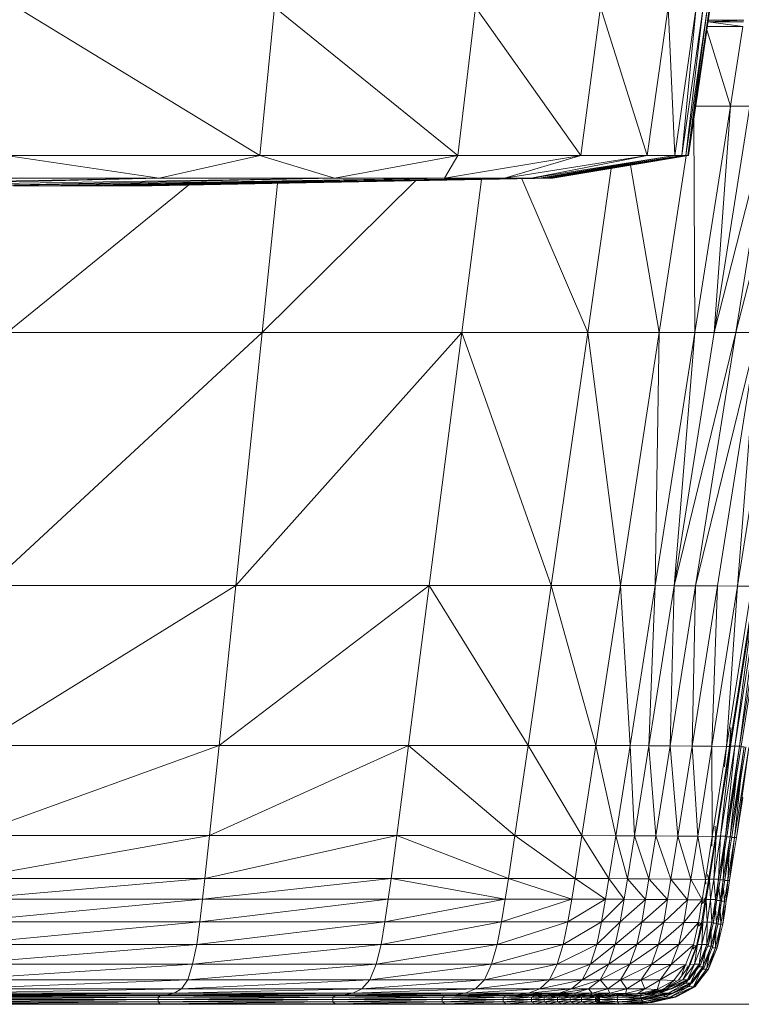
# Model space of a CAD drawing. Extents: x 180 to 9540, y 54 to 2910.
# Tile 47 of 82: x 7104 to 7179, y 810 to 913. Entities that reach past the tile are written whole.
import ezdxf
from ezdxf.xclip import XClip

# ---------------------------------------------------------------- set-up
doc = ezdxf.new("R2010")
doc.units = 0
doc.header["$MEASUREMENT"] = 0
doc.header["$XCLIPFRAME"] = 0
doc.layers.add('460-K Stropy', color=7, linetype='Continuous')
doc.layers.add('820-G Rysunki Obrazki', color=7, linetype='Continuous')

# ---------------------------------------------------------------- blocks, each defined once
blk = doc.blocks.new('Rysunek_2_2', base_point=(4248.05, 809.8))
at = {"color": 150, "linetype": 'Continuous', "lineweight": 13, "ltscale": 0.5}
for p, q in [((7103.64, 914.1), (7129.11, 898.59)), ((7129.11, 898.59), (7130.62, 914.1)), ((7149.79, 898.59), (7130.62, 914.1)), ((7151.65, 914.1), (7149.79, 898.59)), ((7151.65, 914.1), (7162.66, 898.59)), ((7162.66, 898.59), (7164.74, 914.1)), ((7169.6, 898.59), (7164.74, 914.1)), ((7169.6, 898.59), (7171.8, 914.1)), ((7171.8, 914.1), (7172.49, 898.59)), ((7172.49, 898.59), (7174.74, 914.1)), ((7173.22, 898.59), (7174.74, 914.1)), ((7173.22, 898.59), (7175.47, 914.1)), ((7173.65, 898.59), (7175.92, 914.1)), ((7175.47, 914.1), (7173.65, 898.59)), ((7173.87, 898.59), (7175.92, 914.1)), ((7173.87, 898.59), (7176.14, 914.1)), ((7176.14, 914.1), (7173.94, 898.59)), ((7176.21, 914.1), (7175.08, 906.39)), ((7179.69, 912.57), (7175.98, 912.57)), ((7175.98, 912.57), (7179.61, 912.07)), ((7175.99, 912.57), (7179.72, 912.73)), ((7176.01, 912.73), (7179.72, 912.73)), ((7175.86, 911.7), (7178.31, 903.74)), ((7175.91, 912.07), (7179.61, 912.07)), ((7178.31, 903.74), (7179.61, 912.07)), ((7174.6, 880.07), (7178.31, 903.74)), ((7178.31, 903.74), (7174.69, 903.74)), ((7178.31, 903.74), (7176.61, 880.06)), ((7180.35, 903.74), (7176.61, 880.06)), ((7176.61, 880.06), (7182.63, 903.74)), ((7178.31, 903.74), (7180.35, 903.74)), ((7184.94, 903.75), (7178.88, 880.06)), ((7182.63, 903.74), (7178.88, 880.06)), ((7174.48, 902.26), (7174.6, 880.07)), ((7102.58, 898.59), (7129.11, 898.59)), ((7102.58, 898.59), (7118.58, 896.2)), ((7118.58, 896.2), (7129.11, 898.59)), ((7136.9, 896.2), (7129.11, 898.59)), ((7149.79, 898.59), (7129.11, 898.59)), ((7149.79, 898.59), (7136.9, 896.2)), ((7148.4, 896.2), (7162.66, 898.59)), ((7149.79, 898.59), (7148.4, 896.2)), ((7149.79, 898.59), (7162.66, 898.59)), ((7154.7, 896.2), (7162.66, 898.59)), ((7154.7, 896.2), (7169.6, 898.59)), ((7157.46, 896.2), (7172.49, 898.59)), ((7169.6, 898.59), (7157.46, 896.2)), ((7158.31, 896.2), (7172.49, 898.59)), ((7158.31, 896.2), (7173.22, 898.59)), ((7158.88, 896.2), (7173.65, 898.59)), ((7173.22, 898.59), (7158.88, 896.2)), ((7159.24, 896.2), (7173.65, 898.59)), ((7159.24, 896.2), (7173.87, 898.59)), ((7159.45, 896.2), (7173.87, 898.58)), ((7173.87, 898.58), (7159.45, 896.2)), ((7173.87, 898.58), (7159.58, 896.2)), ((7159.67, 896.2), (7173.87, 898.58)), ((7169.6, 898.59), (7162.66, 898.59)), ((7173.94, 898.59), (7167.68, 897.53)), ((7169.6, 898.59), (7172.49, 898.59)), ((7173.68, 898.55), (7170.85, 880.07)), ((7173.22, 898.59), (7172.49, 898.59)), ((7173.22, 898.59), (7173.65, 898.59)), ((7173.87, 898.59), (7173.65, 898.59)), ((7173.94, 898.59), (7173.91, 898.59)), ((7173.94, 898.59), (7173.94, 898.59)), ((7165.86, 897.23), (7163.39, 880.07)), ((7170.85, 880.07), (7167.86, 897.56)), ((7118.58, 896.2), (7073.28, 895.41)), ((7136.9, 896.2), (7087.62, 895.41)), ((7118.58, 896.2), (7087.62, 895.41)), ((7095.14, 896.2), (7118.58, 896.2)), ((7148.4, 896.2), (7099.01, 895.41)), ((7136.9, 896.2), (7099.01, 895.41)), ((7154.7, 896.2), (7106.46, 895.41)), ((7148.4, 896.2), (7106.46, 895.41)), ((7157.46, 896.2), (7110.91, 895.41)), ((7154.7, 896.2), (7110.91, 895.41)), ((7158.31, 896.2), (7113.28, 895.41)), ((7157.46, 896.2), (7113.28, 895.41)), ((7158.88, 896.2), (7114.5, 895.41)), ((7158.31, 896.2), (7114.5, 895.41)), ((7159.24, 896.2), (7115.49, 895.41)), ((7158.88, 896.2), (7115.49, 895.41)), ((7159.45, 896.2), (7116.29, 895.41)), ((7159.58, 896.2), (7117.14, 895.41)), ((7159.67, 896.2), (7117.41, 895.41)), ((7118.58, 896.2), (7136.9, 896.2)), ((7145.37, 895.93), (7129.34, 880.07)), ((7136.9, 896.2), (7148.4, 896.2)), ((7159.75, 896.2), (7144.69, 895.91)), ((7148.4, 896.2), (7154.7, 896.2)), ((7152.27, 896.06), (7150.22, 880.07)), ((7154.7, 896.2), (7157.46, 896.2)), ((7156.51, 896.14), (7163.39, 880.07)), ((7157.46, 896.2), (7158.31, 896.2)), ((7158.31, 896.2), (7158.88, 896.2)), ((7158.88, 896.2), (7159.24, 896.2)), ((7159.24, 896.2), (7159.45, 896.2)), ((7159.45, 896.2), (7159.58, 896.2)), ((7159.58, 896.2), (7159.67, 896.2)), ((7159.67, 896.2), (7159.75, 896.2)), ((7159.75, 896.2), (7159.76, 896.2)), ((7102.68, 880.06), (7121.65, 895.48)), ((7117.09, 895.41), (7104.15, 895.41)), ((7117.14, 895.41), (7116.92, 895.41)), ((7117.14, 895.41), (7117.81, 895.41)), ((7129.34, 880.07), (7130.96, 895.65)), ((7129.34, 880.07), (7100.75, 853.59)), ((7102.68, 880.06), (7129.34, 880.07)), ((7126.58, 853.59), (7129.34, 880.07)), ((7126.58, 853.59), (7150.22, 880.07)), ((7150.22, 880.07), (7129.34, 880.07)), ((7146.81, 853.59), (7150.22, 880.07)), ((7150.22, 880.07), (7163.39, 880.07)), ((7150.22, 880.07), (7159.57, 853.59)), ((7163.39, 880.07), (7159.57, 853.59)), ((7166.81, 853.59), (7163.39, 880.07)), ((7170.85, 880.07), (7163.39, 880.07)), ((7170.85, 880.07), (7166.81, 853.59)), ((7170.45, 853.59), (7174.6, 880.07)), ((7170.85, 880.07), (7170.45, 853.59)), ((7170.85, 880.07), (7174.6, 880.07)), ((7174.6, 880.07), (7172.43, 853.58)), ((7176.61, 880.06), (7172.43, 853.58)), ((7178.88, 880.06), (7172.43, 853.58)), ((7174.6, 880.07), (7176.61, 880.06)), ((7178.88, 880.06), (7174.68, 853.57)), ((7174.68, 853.57), (7181.16, 880.05)), ((7176.61, 880.06), (7178.88, 880.06)), ((7181.16, 880.05), (7176.96, 853.56)), ((7181.16, 880.05), (7178.88, 880.06)), ((7183.24, 880.05), (7179.05, 853.54)), ((7181.16, 880.05), (7179.05, 853.54)), ((7099.52, 836.85), (7126.58, 853.59)), ((7100.75, 853.59), (7126.58, 853.59)), ((7146.81, 853.59), (7124.83, 836.85)), ((7124.83, 836.85), (7126.58, 853.59)), ((7146.81, 853.59), (7126.58, 853.59)), ((7146.81, 853.59), (7144.65, 836.85)), ((7159.57, 853.59), (7146.81, 853.59)), ((7157.15, 836.86), (7146.81, 853.59)), ((7159.57, 853.59), (7157.15, 836.86)), ((7159.57, 853.59), (7166.81, 853.59)), ((7159.57, 853.59), (7164.24, 836.85)), ((7166.81, 853.59), (7164.24, 836.85)), ((7166.81, 853.59), (7170.45, 853.59)), ((7166.81, 853.59), (7167.82, 836.85)), ((7167.82, 836.85), (7170.45, 853.59)), ((7170.45, 853.59), (7169.78, 836.84)), ((7169.78, 836.84), (7172.43, 853.58)), ((7172.43, 853.58), (7170.45, 853.59)), ((7172.02, 836.82), (7172.43, 853.58)), ((7174.68, 853.57), (7172.02, 836.82)), ((7172.43, 853.58), (7174.68, 853.57)), ((7174.31, 836.8), (7174.68, 853.57)), ((7174.31, 836.8), (7176.96, 853.56)), ((7176.96, 853.56), (7174.68, 853.57)), ((7176.96, 853.56), (7176.39, 836.79)), ((7176.39, 836.79), (7179.05, 853.54)), ((7179.05, 853.54), (7176.96, 853.56)), ((7177.91, 836.77), (7179.05, 853.54)), ((7177.91, 836.77), (7180.55, 853.53)), ((7180.9, 853.67), (7178.23, 836.75)), ((7180.98, 853.56), (7178.33, 836.81)), ((7178.77, 836.81), (7181.42, 853.57)), ((7180.98, 853.56), (7178.77, 836.81)), ((7180.55, 853.53), (7179.05, 853.54)), ((7179.28, 836.8), (7181.42, 853.57)), ((7179.28, 836.8), (7181.92, 853.57)), ((7178.23, 836.75), (7178.35, 838.75)), ((7124.83, 836.85), (7098.82, 827.44)), ((7124.83, 836.85), (7099.52, 836.85)), ((7123.83, 827.44), (7124.83, 836.85)), ((7123.83, 827.44), (7144.65, 836.85)), ((7124.83, 836.85), (7144.65, 836.85)), ((7143.42, 827.44), (7144.65, 836.85)), ((7144.65, 836.85), (7157.15, 836.86)), ((7144.65, 836.85), (7155.78, 827.44)), ((7155.78, 827.44), (7157.15, 836.86)), ((7162.79, 827.44), (7157.15, 836.86)), ((7164.24, 836.85), (7157.15, 836.86)), ((7162.79, 827.44), (7164.24, 836.85)), ((7164.24, 836.85), (7167.82, 836.85)), ((7164.24, 836.85), (7166.33, 827.43)), ((7166.33, 827.43), (7167.82, 836.85)), ((7167.82, 836.85), (7168.29, 827.42)), ((7167.82, 836.85), (7169.78, 836.84)), ((7168.29, 827.42), (7169.78, 836.84)), ((7172.02, 836.82), (7169.78, 836.84)), ((7170.53, 827.41), (7169.78, 836.84)), ((7172.02, 836.82), (7170.53, 827.41)), ((7172.81, 827.39), (7172.02, 836.82)), ((7174.31, 836.8), (7172.02, 836.82)), ((7172.81, 827.39), (7174.31, 836.8)), ((7174.31, 836.8), (7176.39, 836.79)), ((7174.31, 836.8), (7174.9, 827.37)), ((7174.9, 827.37), (7176.39, 836.79)), ((7176.42, 827.35), (7176.39, 836.79)), ((7177.91, 836.77), (7176.39, 836.79)), ((7176.42, 827.35), (7177.91, 836.77)), ((7178.23, 836.75), (7176.74, 827.33)), ((7178.33, 836.81), (7176.84, 827.39)), ((7177.29, 827.39), (7178.77, 836.81)), ((7178.33, 836.81), (7177.29, 827.39)), ((7177.7, 834.64), (7177.91, 836.77)), ((7177.79, 827.39), (7178.77, 836.81)), ((7177.79, 827.39), (7179.28, 836.8)), ((7178.03, 836.77), (7177.91, 836.77)), ((7179.28, 836.8), (7177.97, 827.52)), ((7178.03, 836.75), (7178.23, 836.75)), ((7178.23, 836.75), (7178.19, 835.89)), ((7178.23, 836.75), (7178.32, 836.75)), ((7178.28, 827.31), (7179.76, 836.73)), ((7178.33, 836.81), (7178.77, 836.81)), ((7179.76, 836.73), (7178.45, 827.31)), ((7179.44, 836.8), (7178.62, 831.6)), ((7178.76, 827.23), (7180.25, 836.65)), ((7179.28, 836.8), (7178.77, 836.81)), ((7180.25, 836.65), (7178.94, 827.23)), ((7179.93, 836.73), (7179.11, 831.52)), ((7179.28, 836.8), (7179.44, 836.8)), ((7179.43, 836.73), (7179.76, 836.73)), ((7178.91, 833.43), (7178.28, 827.31)), ((7179.38, 833.22), (7178.76, 827.23)), ((7176.72, 828.44), (7176.74, 827.33)), ((7123.83, 827.44), (7098.48, 822.94)), ((7098.82, 827.44), (7123.83, 827.44)), ((7143.42, 827.44), (7123.35, 822.95)), ((7123.83, 827.44), (7123.35, 822.95)), ((7143.42, 827.44), (7123.83, 827.44)), ((7143.42, 827.44), (7142.83, 822.95)), ((7155.78, 827.44), (7143.42, 827.44)), ((7143.42, 827.44), (7155.11, 822.95)), ((7155.78, 827.44), (7155.11, 822.95)), ((7155.78, 827.44), (7162.79, 827.44)), ((7162.08, 822.94), (7155.78, 827.44)), ((7162.79, 827.44), (7162.08, 822.94)), ((7162.79, 827.44), (7166.33, 827.43)), ((7162.79, 827.44), (7165.61, 822.94)), ((7165.61, 822.94), (7166.33, 827.43)), ((7168.29, 827.42), (7166.33, 827.43)), ((7166.33, 827.43), (7167.56, 822.93)), ((7167.56, 822.93), (7168.29, 827.42)), ((7168.29, 827.42), (7170.53, 827.41)), ((7169.8, 822.91), (7168.29, 827.42)), ((7170.53, 827.41), (7169.8, 822.91)), ((7172.09, 822.89), (7170.53, 827.41)), ((7172.81, 827.39), (7170.53, 827.41)), ((7172.81, 827.39), (7172.09, 822.89)), ((7174.9, 827.37), (7172.81, 827.39)), ((7172.81, 827.39), (7174.18, 822.88)), ((7174.9, 827.37), (7174.18, 822.88)), ((7175.7, 822.86), (7174.9, 827.37)), ((7176.42, 827.35), (7174.9, 827.37)), ((7175.7, 822.86), (7176.42, 827.35)), ((7176.74, 827.33), (7176.03, 822.83)), ((7176.84, 827.39), (7176.13, 822.89)), ((7176.38, 826.34), (7176.42, 827.35)), ((7176.42, 827.35), (7176.54, 827.35)), ((7176.74, 827.33), (7176.54, 827.33)), ((7177.29, 827.39), (7176.58, 822.9)), ((7176.84, 827.39), (7176.58, 822.9)), ((7176.74, 827.33), (7176.84, 827.33)), ((7176.77, 826.91), (7176.74, 827.33)), ((7176.84, 827.39), (7177.29, 827.39)), ((7177.79, 827.39), (7177.08, 822.89)), ((7177.08, 822.89), (7177.29, 827.39)), ((7177.79, 827.39), (7177.26, 822.96)), ((7177.29, 827.39), (7177.79, 827.39)), ((7177.95, 827.38), (7177.56, 824.9)), ((7178.28, 827.31), (7177.57, 822.82)), ((7177.74, 822.81), (7178.28, 827.31)), ((7177.79, 827.39), (7177.95, 827.38)), ((7177.94, 827.31), (7178.28, 827.31)), ((7178.76, 827.23), (7178.05, 822.74)), ((7178.06, 824.82), (7178.45, 827.31)), ((7178.23, 822.74), (7178.76, 827.23)), ((7178.28, 827.31), (7178.45, 827.31)), ((7178.44, 827.24), (7178.76, 827.23)), ((7178.55, 824.74), (7178.94, 827.23)), ((7178.76, 827.23), (7178.94, 827.23)), ((7178.94, 827.23), (7178.94, 827.23)), ((7177.57, 822.82), (7177.69, 825.73)), ((7178.05, 822.74), (7178.18, 825.59)), ((7123.35, 822.95), (7098.31, 820.79)), ((7098.48, 822.94), (7123.35, 822.95)), ((7123.35, 822.95), (7123.1, 820.8)), ((7142.83, 822.95), (7123.1, 820.8)), ((7123.35, 822.95), (7142.83, 822.95)), ((7142.52, 820.8), (7142.83, 822.95)), ((7142.83, 822.95), (7155.11, 822.95)), ((7154.77, 820.8), (7142.83, 822.95)), ((7154.77, 820.8), (7155.11, 822.95)), ((7155.11, 822.95), (7161.72, 820.79)), ((7155.11, 822.95), (7162.08, 822.94)), ((7161.72, 820.79), (7162.08, 822.94)), ((7162.08, 822.94), (7165.61, 822.94)), ((7165.24, 820.79), (7162.08, 822.94)), ((7165.24, 820.79), (7165.61, 822.94)), ((7165.61, 822.94), (7167.2, 820.78)), ((7165.61, 822.94), (7167.56, 822.93)), ((7167.2, 820.78), (7167.56, 822.93)), ((7169.8, 822.91), (7167.56, 822.93)), ((7169.44, 820.77), (7167.56, 822.93)), ((7169.8, 822.91), (7169.44, 820.77)), ((7171.73, 820.75), (7169.8, 822.91)), ((7172.09, 822.89), (7169.8, 822.91)), ((7172.09, 822.89), (7171.73, 820.75)), ((7172.09, 822.89), (7174.18, 822.88)), ((7172.09, 822.89), (7173.84, 820.73)), ((7174.18, 822.88), (7173.84, 820.73)), ((7175.36, 820.72), (7174.18, 822.88)), ((7175.7, 822.86), (7174.18, 822.88)), ((7175.36, 820.72), (7175.7, 822.86)), ((7176.03, 822.83), (7175.68, 820.68)), ((7175.83, 822.86), (7175.7, 822.86)), ((7175.75, 822.37), (7175.7, 822.86)), ((7176.13, 822.89), (7175.79, 820.75)), ((7176.03, 822.83), (7175.83, 822.84)), ((7176.03, 822.83), (7175.91, 823.37)), ((7176.12, 822.83), (7176.03, 822.83)), ((7176.03, 822.83), (7176.09, 822.63)), ((7176.13, 822.89), (7176.58, 822.9)), ((7176.13, 822.89), (7176.24, 820.76)), ((7176.58, 822.9), (7176.24, 820.76)), ((7176.74, 820.75), (7176.58, 822.9)), ((7177.08, 822.89), (7176.58, 822.9)), ((7177.08, 822.89), (7176.74, 820.75)), ((7177.08, 822.89), (7176.91, 820.78)), ((7177.25, 822.89), (7177.06, 821.71)), ((7177.08, 822.89), (7177.25, 822.89)), ((7177.57, 822.82), (7177.23, 820.67)), ((7177.57, 822.82), (7177.24, 822.82)), ((7177.57, 822.82), (7177.4, 820.67)), ((7177.74, 822.81), (7177.55, 821.63)), ((7177.74, 822.81), (7177.57, 822.82)), ((7177.12, 822.05), (7177.23, 820.67)), ((7177.6, 821.94), (7177.71, 820.58)), ((7178.05, 822.74), (7177.71, 820.58)), ((7177.73, 822.74), (7178.05, 822.74)), ((7178.05, 822.74), (7177.89, 820.58)), ((7178.23, 822.74), (7178.04, 821.54)), ((7178.05, 822.74), (7178.23, 822.74)), ((7098.11, 818.42), (7123.1, 820.8)), ((7098.31, 820.79), (7123.1, 820.8)), ((7122.83, 818.42), (7142.52, 820.8)), ((7122.83, 818.42), (7123.1, 820.8)), ((7123.1, 820.8), (7142.52, 820.8)), ((7142.18, 818.42), (7154.77, 820.8)), ((7142.18, 818.42), (7142.52, 820.8)), ((7142.52, 820.8), (7154.77, 820.8)), ((7154.39, 818.42), (7154.77, 820.8)), ((7154.39, 818.42), (7161.72, 820.79)), ((7154.77, 820.8), (7161.72, 820.79)), ((7161.72, 820.79), (7161.32, 818.42)), ((7161.32, 818.42), (7165.24, 820.79)), ((7161.72, 820.79), (7165.24, 820.79)), ((7164.83, 818.41), (7165.24, 820.79)), ((7164.83, 818.41), (7167.2, 820.78)), ((7165.24, 820.79), (7167.2, 820.78)), ((7166.79, 818.41), (7167.2, 820.78)), ((7166.79, 818.41), (7169.44, 820.77)), ((7169.44, 820.77), (7167.2, 820.78)), ((7169.44, 820.77), (7169.04, 818.4)), ((7171.73, 820.75), (7169.04, 818.4)), ((7169.44, 820.77), (7171.73, 820.75)), ((7171.34, 818.39), (7171.73, 820.75)), ((7171.73, 820.75), (7173.84, 820.73)), ((7175.79, 820.75), (7175.42, 818.39)), ((7175.52, 820.94), (7175.68, 820.68)), ((7176.24, 820.76), (7175.79, 820.75)), ((7175.79, 820.75), (7175.87, 818.4)), ((7175.87, 818.4), (7176.24, 820.76)), ((7176.38, 818.4), (7176.24, 820.76)), ((7176.74, 820.75), (7176.24, 820.76)), ((7176.38, 818.4), (7176.74, 820.75)), ((7176.74, 820.75), (7176.55, 818.43)), ((7176.91, 820.75), (7176.74, 820.75)), ((7173.84, 820.73), (7171.34, 818.39)), ((7173.84, 820.73), (7173.45, 818.37)), ((7175.36, 820.72), (7173.45, 818.37)), ((7173.84, 820.73), (7175.36, 820.72)), ((7174.98, 818.36), (7175.36, 820.72)), ((7175.68, 820.68), (7175.3, 818.3)), ((7175.49, 820.71), (7175.36, 820.72)), ((7175.39, 820.35), (7175.36, 820.72)), ((7175.39, 820.35), (7175.68, 820.68)), ((7175.48, 820.69), (7175.68, 820.68)), ((7175.75, 820.46), (7175.68, 820.68)), ((7175.68, 820.68), (7175.78, 820.68)), ((7176.85, 818.28), (7176.76, 819.81)), ((7176.85, 818.28), (7177.23, 820.67)), ((7177.23, 820.67), (7176.9, 820.67)), ((7177.02, 818.28), (7177.23, 820.67)), ((7177.4, 820.67), (7177.23, 820.67)), ((7177.33, 818.17), (7177.71, 820.58)), ((7177.71, 820.58), (7177.39, 820.59)), ((7177.51, 818.17), (7177.71, 820.58)), ((7177.89, 820.58), (7177.71, 820.58)), ((7176.74, 819.7), (7176.54, 818.4)), ((7177.23, 819.6), (7177.02, 818.28)), ((7177.33, 818.17), (7177.24, 819.68)), ((7177.72, 819.5), (7177.51, 818.17)), ((7097.88, 816.07), (7122.83, 818.42)), ((7122.83, 818.42), (7098.11, 818.42)), ((7122.49, 816.07), (7122.83, 818.42)), ((7122.49, 816.07), (7142.18, 818.42)), ((7142.18, 818.42), (7122.83, 818.42)), ((7142.18, 818.42), (7141.77, 816.07)), ((7141.77, 816.07), (7154.39, 818.42)), ((7154.39, 818.42), (7142.18, 818.42)), ((7153.93, 816.07), (7154.39, 818.42)), ((7153.93, 816.07), (7161.32, 818.42)), ((7161.32, 818.42), (7154.39, 818.42)), ((7160.83, 816.07), (7161.32, 818.42)), ((7160.83, 816.07), (7164.83, 818.41)), ((7164.83, 818.41), (7161.32, 818.42)), ((7164.33, 816.06), (7164.83, 818.41)), ((7164.33, 816.06), (7166.79, 818.41)), ((7166.79, 818.41), (7164.83, 818.41)), ((7166.79, 818.41), (7166.27, 816.06)), ((7166.27, 816.06), (7169.04, 818.4)), ((7169.04, 818.4), (7166.79, 818.41)), ((7168.52, 816.05), (7169.04, 818.4)), ((7168.52, 816.05), (7171.34, 818.39)), ((7171.34, 818.39), (7169.04, 818.4)), ((7170.81, 816.05), (7171.34, 818.39)), ((7170.81, 816.05), (7173.45, 818.37)), ((7171.34, 818.39), (7173.45, 818.37)), ((7172.91, 816.04), (7173.45, 818.37)), ((7172.91, 816.04), (7174.98, 818.36)), ((7173.45, 818.37), (7174.98, 818.36)), ((7174.44, 816.01), (7174.98, 818.36)), ((7175.3, 818.3), (7174.76, 815.9)), ((7175.42, 818.39), (7174.89, 816.05)), ((7175.1, 818.35), (7174.98, 818.36)), ((7174.98, 818.36), (7174.98, 817.96)), ((7175.3, 818.3), (7174.98, 817.96)), ((7175.1, 818.3), (7175.3, 818.3)), ((7175.3, 818.3), (7175.4, 818.3)), ((7175.3, 818.3), (7175.35, 818.07)), ((7175.34, 816.07), (7175.87, 818.4)), ((7175.42, 818.39), (7175.34, 816.07)), ((7175.42, 818.39), (7175.87, 818.4)), ((7175.85, 816.06), (7175.87, 818.4)), ((7175.85, 816.06), (7176.38, 818.4)), ((7176.38, 818.4), (7175.87, 818.4)), ((7176.38, 818.4), (7176.02, 816.1)), ((7176.3, 815.89), (7176.85, 818.28)), ((7176.38, 818.4), (7176.54, 818.4)), ((7176.85, 818.28), (7176.47, 815.89)), ((7176.52, 818.29), (7176.85, 818.28)), ((7176.54, 818.4), (7176.54, 818.4)), ((7176.54, 818.4), (7176.54, 818.4)), ((7176.54, 818.4), (7176.54, 818.4)), ((7176.75, 815.72), (7177.33, 818.17)), ((7176.85, 818.28), (7177.02, 818.28)), ((7177.33, 818.17), (7176.93, 815.72)), ((7177.33, 818.17), (7177, 818.17)), ((7177.02, 818.28), (7177.02, 818.28)), ((7177.51, 818.17), (7177.33, 818.17)), ((7177.51, 818.17), (7177.51, 818.17)), ((7177.51, 818.17), (7177.51, 818.17)), ((7176.32, 817.42), (7176.3, 815.89)), ((7176.78, 817.21), (7176.47, 815.89)), ((7176.79, 817.25), (7176.75, 815.72)), ((7177.25, 817.07), (7176.93, 815.72)), ((7122.49, 816.07), (7097.58, 813.99)), ((7097.88, 816.07), (7122.49, 816.07)), ((7141.77, 816.07), (7122.07, 813.99)), ((7122.49, 816.07), (7122.07, 813.99)), ((7122.49, 816.07), (7141.77, 816.07)), ((7153.93, 816.07), (7141.25, 813.99)), ((7141.77, 816.07), (7141.25, 813.99)), ((7153.93, 816.07), (7141.77, 816.07)), ((7160.83, 816.07), (7153.34, 813.99)), ((7153.93, 816.07), (7153.34, 813.99)), ((7160.83, 816.07), (7153.93, 816.07)), ((7160.2, 813.99), (7160.83, 816.07)), ((7164.33, 816.06), (7160.2, 813.99)), ((7160.83, 816.07), (7164.33, 816.06)), ((7166.27, 816.06), (7163.67, 813.98)), ((7164.33, 816.06), (7163.67, 813.98)), ((7164.33, 816.06), (7166.27, 816.06)), ((7166.27, 816.06), (7165.59, 813.98)), ((7168.52, 816.05), (7165.59, 813.98)), ((7168.52, 816.05), (7166.27, 816.06)), ((7170.81, 816.05), (7167.8, 813.98)), ((7168.52, 816.05), (7167.8, 813.98)), ((7170.81, 816.05), (7168.52, 816.05)), ((7170.06, 813.97), (7170.81, 816.05)), ((7172.91, 816.04), (7170.06, 813.97)), ((7170.81, 816.05), (7172.91, 816.04)), ((7172.91, 816.04), (7172.13, 813.96)), ((7174.44, 816.01), (7172.13, 813.96)), ((7172.91, 816.04), (7174.44, 816.01)), ((7173.62, 813.93), (7174.44, 816.01)), ((7174.76, 815.9), (7173.92, 813.73)), ((7174.89, 816.05), (7174.1, 813.96)), ((7174.44, 816.01), (7174.39, 815.58)), ((7174.76, 815.9), (7174.39, 815.58)), ((7174.44, 816.01), (7174.56, 816)), ((7175.34, 816.07), (7174.55, 813.99)), ((7174.89, 816.05), (7174.55, 813.99)), ((7174.56, 815.9), (7174.76, 815.9)), ((7174.76, 815.9), (7174.84, 815.9)), ((7174.77, 815.73), (7174.76, 815.9)), ((7174.89, 816.05), (7175.34, 816.07)), ((7175.05, 813.99), (7175.34, 816.07)), ((7175.85, 816.06), (7175.05, 813.99)), ((7175.85, 816.06), (7175.22, 814.01)), ((7175.34, 816.07), (7175.85, 816.06)), ((7176.3, 815.89), (7175.44, 813.72)), ((7175.61, 813.72), (7176.3, 815.89)), ((7176.75, 815.72), (7175.83, 813.46)), ((7175.85, 816.06), (7176.01, 816.06)), ((7175.95, 815.89), (7176.3, 815.89)), ((7176, 813.45), (7176.75, 815.72)), ((7176.01, 816.06), (7176.01, 816.06)), ((7176.02, 816.06), (7176.01, 816.06)), ((7176.02, 816.06), (7176.02, 816.06)), ((7176.02, 816.06), (7176.02, 816.06)), ((7176.3, 815.89), (7176.47, 815.89)), ((7176.41, 815.72), (7176.75, 815.72)), ((7176.47, 815.89), (7176.47, 815.89)), ((7176.75, 815.72), (7176.93, 815.72)), ((7176.93, 815.72), (7176.93, 815.72)), ((7176.93, 815.72), (7176.93, 815.72)), ((7176.93, 815.72), (7176.93, 815.72)), ((7175.65, 815.13), (7175.21, 813.99)), ((7175.44, 813.72), (7175.67, 815.17)), ((7176.08, 814.92), (7175.61, 813.72)), ((7175.83, 813.46), (7176.1, 814.95)), ((7176.52, 814.7), (7176.01, 813.46)), ((7097.22, 812.37), (7122.07, 813.99)), ((7097.58, 813.99), (7122.07, 813.99)), ((7121.55, 812.37), (7122.07, 813.99)), ((7121.55, 812.37), (7141.25, 813.99)), ((7122.07, 813.99), (7141.25, 813.99)), ((7141.25, 813.99), (7140.6, 812.37)), ((7140.6, 812.37), (7153.34, 813.99)), ((7153.34, 813.99), (7141.25, 813.99)), ((7152.6, 812.37), (7153.34, 813.99)), ((7152.6, 812.37), (7160.2, 813.99)), ((7160.2, 813.99), (7153.34, 813.99)), ((7159.4, 812.37), (7160.2, 813.99)), ((7159.4, 812.37), (7163.67, 813.98)), ((7160.2, 813.99), (7163.67, 813.98)), ((7162.82, 812.37), (7163.67, 813.98)), ((7162.82, 812.37), (7165.59, 813.98)), ((7163.67, 813.98), (7165.59, 813.98)), ((7165.59, 813.98), (7164.68, 812.37)), ((7164.68, 812.37), (7167.8, 813.98)), ((7167.8, 813.98), (7165.59, 813.98)), ((7166.81, 812.37), (7167.8, 813.98)), ((7166.81, 812.37), (7170.06, 813.97)), ((7170.06, 813.97), (7167.8, 813.98)), ((7168.99, 812.36), (7170.06, 813.97)), ((7168.99, 812.36), (7172.13, 813.96)), ((7170.06, 813.97), (7172.13, 813.96)), ((7170.97, 812.35), (7172.13, 813.96)), ((7170.97, 812.35), (7173.62, 813.93)), ((7172.13, 813.96), (7173.62, 813.93)), ((7172.41, 812.3), (7173.62, 813.93)), ((7174.1, 813.96), (7172.9, 812.32)), ((7173.62, 813.93), (7173.22, 812.91)), ((7174.55, 813.99), (7173.34, 812.37)), ((7174.1, 813.96), (7173.34, 812.37)), ((7173.92, 813.72), (7173.49, 813.14)), ((7173.62, 813.93), (7173.78, 813.9)), ((7173.92, 813.73), (7173.71, 813.6)), ((7173.8, 813.73), (7173.92, 813.73)), ((7175.05, 813.99), (7173.82, 812.37)), ((7173.82, 812.37), (7174.55, 813.99)), ((7173.92, 813.73), (7173.92, 813.72)), ((7175.05, 813.99), (7173.99, 812.39)), ((7174.1, 813.96), (7174.55, 813.99)), ((7175.44, 813.72), (7174.13, 812.01)), ((7175.44, 813.72), (7174.29, 812.01)), ((7175.05, 813.99), (7174.55, 813.99)), ((7175.44, 813.72), (7175.01, 813.72)), ((7175.05, 813.99), (7175.21, 813.99)), ((7175.21, 813.99), (7175.21, 813.99)), ((7175.21, 813.99), (7175.21, 813.99)), ((7175.21, 813.99), (7175.21, 813.99)), ((7175.21, 813.99), (7175.21, 813.99)), ((7175.61, 813.72), (7175.44, 813.72)), ((7175.61, 813.72), (7175.61, 813.72)), ((7174.81, 813.47), (7174.13, 812.01)), ((7175.01, 812.94), (7174.29, 812.01)), ((7175.83, 813.46), (7174.44, 811.64)), ((7175.19, 813.18), (7174.44, 811.64)), ((7175.83, 813.46), (7174.6, 811.64)), ((7175.37, 812.63), (7174.6, 811.64)), ((7175.41, 813.46), (7175.83, 813.46)), ((7175.83, 813.46), (7176, 813.45)), ((7176, 813.45), (7176.01, 813.46)), ((7176.01, 813.46), (7176.01, 813.46)), ((7176.01, 813.46), (7176.01, 813.46)), ((7121.55, 812.37), (7096.76, 811.41)), ((7121.55, 812.37), (7097.22, 812.37)), ((7140.6, 812.37), (7120.89, 811.41)), ((7121.55, 812.37), (7120.89, 811.41)), ((7140.6, 812.37), (7121.55, 812.37)), ((7152.6, 812.37), (7139.78, 811.41)), ((7140.6, 812.37), (7139.78, 811.41)), ((7152.6, 812.37), (7140.6, 812.37)), ((7159.4, 812.37), (7151.67, 811.41)), ((7152.6, 812.37), (7151.67, 811.41)), ((7159.4, 812.37), (7152.6, 812.37)), ((7162.82, 812.37), (7158.38, 811.41)), ((7159.4, 812.37), (7158.38, 811.41)), ((7162.82, 812.37), (7159.4, 812.37)), ((7164.68, 812.37), (7161.71, 811.41)), ((7162.82, 812.37), (7161.71, 811.41)), ((7164.68, 812.37), (7162.82, 812.37)), ((7163.48, 811.41), (7164.68, 812.37)), ((7166.81, 812.37), (7164.68, 812.37)), ((7164.68, 812.37), (7165.48, 811.41)), ((7166.81, 812.37), (7165.48, 811.41)), ((7167.5, 811.41), (7166.81, 812.37)), ((7168.99, 812.36), (7166.81, 812.37)), ((7168.99, 812.36), (7167.5, 811.41)), ((7170.97, 812.35), (7168.99, 812.36)), ((7168.99, 812.36), (7169.35, 811.41)), ((7170.97, 812.35), (7169.35, 811.41)), ((7170.67, 811.35), (7170.97, 812.35)), ((7172.41, 812.3), (7170.67, 811.35)), ((7172.41, 812.3), (7170.97, 812.35)), ((7173.34, 812.37), (7171.17, 811.36)), ((7172.9, 812.32), (7171.17, 811.36)), ((7173.96, 811.65), (7171.52, 810.6)), ((7173.82, 812.37), (7171.59, 811.42)), ((7173.34, 812.37), (7171.59, 811.42)), ((7172.41, 812.3), (7171.6, 811.6)), ((7173.65, 812.01), (7171.79, 810.98)), ((7174.13, 812.01), (7171.79, 810.98)), ((7173.96, 811.65), (7171.99, 810.55)), ((7174.44, 811.64), (7171.99, 810.55)), ((7173.97, 812.37), (7172.04, 811.42)), ((7173.82, 812.37), (7172.04, 811.42)), ((7174.29, 812.01), (7172.23, 810.98)), ((7174.13, 812.01), (7172.23, 810.98)), ((7172.72, 812.23), (7172.41, 812.3)), ((7174.6, 811.64), (7172.43, 810.54)), ((7174.44, 811.64), (7172.43, 810.54)), ((7173.65, 812.01), (7172.47, 811.57)), ((7173.34, 812.37), (7172.9, 812.32)), ((7173.98, 812.38), (7173.01, 811.86)), ((7173.26, 811.45), (7174.29, 812.01)), ((7173.65, 812.01), (7173.3, 812.01)), ((7173.82, 812.37), (7173.34, 812.37)), ((7173.51, 811.05), (7174.6, 811.64)), ((7173.88, 812.32), (7173.65, 812.01)), ((7173.68, 812.21), (7173.65, 812.01)), ((7174.13, 812.01), (7173.65, 812.01)), ((7173.96, 811.65), (7173.67, 811.68)), ((7173.98, 812.38), (7173.82, 812.37)), ((7174.19, 811.95), (7173.96, 811.65)), ((7174.06, 811.89), (7173.96, 811.65)), ((7174.44, 811.64), (7173.96, 811.65)), ((7173.98, 812.38), (7173.98, 812.37)), ((7173.98, 812.38), (7173.98, 812.38)), ((7173.98, 812.38), (7173.98, 812.38)), ((7173.98, 812.38), (7173.98, 812.38)), ((7174.29, 812.01), (7174.13, 812.01)), ((7174.6, 811.64), (7174.44, 811.64)), ((7174.6, 811.64), (7174.6, 811.64)), ((7174.6, 811.64), (7174.6, 811.64)), ((7118.66, 810.73), (7095.06, 810.55)), ((7095.06, 810.55), (7118.45, 810.55)), ((7095.21, 810.73), (7119.31, 810.79)), ((7095.21, 810.73), (7118.66, 810.73)), ((7118.45, 810.55), (7095.34, 810.3)), ((7120.13, 810.95), (7095.65, 810.79)), ((7095.65, 810.79), (7119.31, 810.79)), ((7096.23, 810.95), (7120.89, 811.41)), ((7096.23, 810.95), (7120.13, 810.95)), ((7096.76, 811.41), (7120.89, 811.41)), ((7136.99, 810.73), (7118.45, 810.55)), ((7118.66, 810.73), (7118.45, 810.55)), ((7118.45, 810.3), (7118.45, 810.55)), ((7136.72, 810.55), (7118.45, 810.55)), ((7118.66, 810.73), (7119.31, 810.79)), ((7118.66, 810.73), (7137.8, 810.79)), ((7118.66, 810.73), (7136.99, 810.73)), ((7118.66, 810.3), (7136.72, 810.55)), ((7138.83, 810.95), (7119.31, 810.79)), ((7120.13, 810.95), (7119.31, 810.79)), ((7119.31, 810.79), (7137.8, 810.79)), ((7120.13, 810.95), (7120.89, 811.41)), ((7120.13, 810.95), (7139.78, 811.41)), ((7120.13, 810.95), (7138.83, 810.95)), ((7120.89, 811.41), (7139.78, 811.41)), ((7148.49, 810.73), (7136.72, 810.55)), ((7136.99, 810.73), (7136.72, 810.55)), ((7136.72, 810.3), (7136.72, 810.55)), ((7136.72, 810.55), (7148.18, 810.55)), ((7148.18, 810.55), (7136.79, 810.3)), ((7137.8, 810.79), (7136.99, 810.73)), ((7136.99, 810.73), (7149.41, 810.79)), ((7136.99, 810.73), (7148.49, 810.73)), ((7150.59, 810.95), (7137.8, 810.79)), ((7138.83, 810.95), (7137.8, 810.79)), ((7149.41, 810.79), (7137.8, 810.79)), ((7139.78, 811.41), (7138.83, 810.95)), ((7138.83, 810.95), (7151.67, 811.41)), ((7150.59, 810.95), (7138.83, 810.95)), ((7151.67, 811.41), (7139.78, 811.41)), ((7154.87, 810.73), (7148.18, 810.55)), ((7148.49, 810.73), (7148.18, 810.55)), ((7148.18, 810.3), (7148.18, 810.55)), ((7154.54, 810.55), (7148.18, 810.55)), ((7148.26, 810.3), (7154.54, 810.55)), ((7148.49, 810.73), (7149.41, 810.79)), ((7148.49, 810.73), (7155.89, 810.79)), ((7148.49, 810.73), (7154.87, 810.73)), ((7157.19, 810.95), (7149.41, 810.79)), ((7150.59, 810.95), (7149.41, 810.79)), ((7155.89, 810.79), (7149.41, 810.79)), ((7150.59, 810.95), (7151.67, 811.41)), ((7150.59, 810.95), (7158.38, 811.41)), ((7157.19, 810.95), (7150.59, 810.95)), ((7158.38, 811.41), (7151.67, 811.41)), ((7157.88, 810.73), (7154.54, 810.55)), ((7154.87, 810.73), (7154.54, 810.55)), ((7157.51, 810.55), (7154.54, 810.55)), ((7154.54, 810.55), (7154.54, 810.3)), ((7154.54, 810.3), (7157.51, 810.55)), ((7155.89, 810.79), (7154.87, 810.73)), ((7154.87, 810.73), (7159, 810.79)), ((7154.87, 810.73), (7157.88, 810.73)), ((7160.42, 810.95), (7155.89, 810.79)), ((7157.19, 810.95), (7155.89, 810.79)), ((7155.89, 810.79), (7159, 810.79)), ((7158.38, 811.41), (7157.19, 810.95)), ((7157.19, 810.95), (7161.71, 811.41)), ((7157.19, 810.95), (7160.42, 810.95)), ((7159.25, 810.73), (7157.51, 810.55)), ((7157.88, 810.73), (7157.51, 810.55)), ((7157.51, 810.3), (7157.51, 810.55)), ((7158.83, 810.55), (7157.51, 810.55)), ((7157.51, 810.3), (7158.83, 810.55)), ((7157.88, 810.73), (7159, 810.79)), ((7157.88, 810.73), (7160.48, 810.79)), ((7157.88, 810.73), (7159.25, 810.73)), ((7158.38, 811.41), (7161.71, 811.41)), ((7160.69, 810.73), (7158.83, 810.55)), ((7159.25, 810.73), (7158.83, 810.55)), ((7160.22, 810.55), (7158.83, 810.55)), ((7158.83, 810.55), (7158.83, 810.3)), ((7158.83, 810.3), (7160.22, 810.55)), ((7162.05, 810.95), (7159, 810.79)), ((7160.42, 810.95), (7159, 810.79)), ((7159, 810.79), (7160.48, 810.79)), ((7160.48, 810.79), (7159.25, 810.73)), ((7159.25, 810.73), (7160.69, 810.73)), ((7162.09, 810.73), (7160.22, 810.55)), ((7160.69, 810.73), (7160.22, 810.55)), ((7160.22, 810.3), (7160.22, 810.55)), ((7161.56, 810.55), (7160.22, 810.55)), ((7160.22, 810.3), (7161.56, 810.55)), ((7160.42, 810.95), (7161.71, 811.41)), ((7160.42, 810.95), (7163.48, 811.41)), ((7160.42, 810.95), (7162.05, 810.95)), ((7162.05, 810.95), (7160.48, 810.79)), ((7160.48, 810.79), (7162.09, 810.79)), ((7160.48, 810.79), (7160.69, 810.73)), ((7162.09, 810.79), (7160.69, 810.73)), ((7160.69, 810.73), (7162.09, 810.73)), ((7163.33, 810.73), (7161.56, 810.55)), ((7162.09, 810.73), (7161.56, 810.55)), ((7161.56, 810.3), (7161.56, 810.55)), ((7161.56, 810.55), (7162.74, 810.55)), ((7162.74, 810.55), (7161.56, 810.3)), ((7161.71, 811.41), (7163.48, 811.41)), ((7163.48, 811.41), (7162.05, 810.95)), ((7163.87, 810.95), (7162.05, 810.95)), ((7162.05, 810.95), (7162.09, 810.79)), ((7163.87, 810.95), (7162.09, 810.79)), ((7163.68, 810.79), (7162.09, 810.73)), ((7162.09, 810.73), (7162.09, 810.79)), ((7163.68, 810.79), (7162.09, 810.79)), ((7162.09, 810.73), (7163.33, 810.73)), ((7163.33, 810.73), (7162.74, 810.55)), ((7164.48, 810.68), (7162.74, 810.55)), ((7162.74, 810.3), (7162.74, 810.55)), ((7164.21, 810.55), (7162.74, 810.55)), ((7162.74, 810.3), (7164.21, 810.55)), ((7165.11, 810.79), (7163.33, 810.73)), ((7163.68, 810.79), (7163.33, 810.73)), ((7163.33, 810.73), (7164.48, 810.68)), ((7163.48, 811.41), (7165.48, 811.41)), ((7163.48, 811.41), (7163.87, 810.95)), ((7165.7, 810.95), (7163.68, 810.79)), ((7163.68, 810.79), (7163.87, 810.95)), ((7163.68, 810.79), (7165.11, 810.79)), ((7163.87, 810.95), (7165.48, 811.41)), ((7165.7, 810.95), (7163.87, 810.95)), ((7164.48, 810.68), (7164.21, 810.55)), ((7164.22, 810.3), (7164.21, 810.55)), ((7164.21, 810.55), (7164.23, 810.55)), ((7165.19, 810.73), (7164.23, 810.55)), ((7164.9, 810.73), (7164.23, 810.55)), ((7164.23, 810.3), (7164.23, 810.55)), ((7164.51, 810.55), (7164.23, 810.55)), ((7164.23, 810.3), (7164.51, 810.55)), ((7164.24, 810.55), (7164.23, 810.55)), ((7164.48, 810.68), (7165.11, 810.79)), ((7164.48, 810.68), (7164.75, 810.69)), ((7165.29, 810.73), (7164.51, 810.55)), ((7165.19, 810.73), (7164.51, 810.55)), ((7164.6, 810.55), (7164.51, 810.55)), ((7164.51, 810.55), (7164.51, 810.3)), ((7164.51, 810.3), (7164.6, 810.55)), ((7164.94, 810.64), (7164.6, 810.55)), ((7164.61, 810.55), (7164.6, 810.55)), ((7164.61, 810.3), (7164.61, 810.55)), ((7164.62, 810.55), (7164.61, 810.55)), ((7166.47, 810.54), (7164.61, 810.55)), ((7164.61, 810.55), (7166.49, 810.3)), ((7165.19, 810.68), (7164.62, 810.55)), ((7164.9, 810.73), (7166.9, 810.79)), ((7164.9, 810.73), (7167.24, 810.79)), ((7164.9, 810.73), (7165.19, 810.73)), ((7165.7, 810.95), (7165.11, 810.79)), ((7167.35, 810.94), (7165.11, 810.79)), ((7165.69, 810.76), (7165.11, 810.79)), ((7165.19, 810.68), (7165.14, 810.69)), ((7165.19, 810.68), (7166.53, 810.77)), ((7165.19, 810.73), (7165.29, 810.73)), ((7166.57, 810.73), (7165.19, 810.68)), ((7165.19, 810.68), (7166.47, 810.54)), ((7165.29, 810.73), (7165.29, 810.73)), ((7165.29, 810.73), (7165.29, 810.73)), ((7165.29, 810.73), (7165.29, 810.73)), ((7165.7, 810.95), (7165.48, 811.41)), ((7167.5, 811.41), (7165.48, 811.41)), ((7165.7, 810.95), (7167.5, 811.41)), ((7167.35, 810.94), (7165.7, 810.95)), ((7167.35, 810.79), (7166.3, 810.76)), ((7166.39, 810.78), (7167.35, 810.94)), ((7166.45, 810.54), (7166.47, 810.55)), ((7166.57, 810.73), (7166.47, 810.54)), ((7168.93, 810.71), (7166.47, 810.54)), ((7166.47, 810.54), (7168.92, 810.47)), ((7166.47, 810.54), (7166.49, 810.3)), ((7169.03, 810.89), (7166.57, 810.73)), ((7167.54, 810.8), (7166.57, 810.73)), ((7166.82, 810.78), (7166.57, 810.73)), ((7166.57, 810.73), (7168.93, 810.71)), ((7169.8, 810.95), (7166.9, 810.79)), ((7169.41, 810.95), (7166.9, 810.79)), ((7167.24, 810.79), (7166.9, 810.79)), ((7169.66, 810.47), (7167.03, 810.3)), ((7167.03, 810.3), (7168.9, 810.47)), ((7169.8, 810.95), (7167.24, 810.79)), ((7168.59, 810.87), (7167.24, 810.79)), ((7167.24, 810.79), (7167.35, 810.79)), ((7167.35, 810.94), (7169.35, 811.41)), ((7167.5, 811.41), (7167.35, 810.94)), ((7168.45, 810.89), (7167.35, 810.94)), ((7167.35, 810.79), (7167.35, 810.79)), ((7167.35, 810.79), (7167.35, 810.79)), ((7167.35, 810.79), (7167.35, 810.79)), ((7167.5, 811.41), (7169.35, 811.41)), ((7167.54, 810.3), (7169.66, 810.47)), ((7167.54, 810.3), (7170, 810.47)), ((7170, 810.47), (7167.72, 810.3)), ((7168.94, 810.7), (7167.73, 810.51)), ((7168.55, 810.89), (7169.35, 811.41)), ((7168.59, 810.9), (7170.67, 811.35)), ((7169.94, 810.95), (7168.59, 810.87)), ((7168.87, 810.38), (7170.12, 810.47)), ((7171.79, 810.98), (7168.9, 810.47)), ((7168.9, 810.47), (7170.9, 810.98)), ((7169.66, 810.47), (7168.9, 810.47)), ((7170.77, 811.12), (7168.93, 810.71)), ((7168.93, 810.71), (7170.62, 810.91)), ((7169.03, 810.89), (7168.93, 810.71)), ((7168.98, 810.48), (7168.93, 810.71)), ((7168.93, 810.7), (7168.94, 810.7)), ((7168.94, 810.7), (7171.13, 811.19)), ((7168.95, 810.71), (7168.94, 810.7)), ((7169.1, 810.9), (7169.03, 810.89)), ((7169.03, 810.23), (7171.52, 810.6)), ((7170.01, 810.46), (7169.03, 810.23)), ((7169.1, 810.9), (7169.11, 810.9)), ((7171.52, 810.6), (7169.2, 810.05)), ((7171.99, 810.55), (7169.2, 810.05)), ((7169.26, 810.94), (7171.59, 811.42)), ((7171.17, 811.36), (7169.26, 810.94)), ((7170.67, 811.35), (7169.35, 811.41)), ((7169.41, 810.95), (7171.59, 811.42)), ((7169.41, 810.95), (7172.04, 811.42)), ((7169.8, 810.95), (7169.41, 810.95)), ((7171.99, 810.55), (7169.61, 809.99)), ((7169.61, 809.99), (7172.43, 810.54)), ((7169.66, 810.47), (7171.79, 810.98)), ((7169.66, 810.47), (7172.23, 810.98)), ((7170, 810.47), (7169.66, 810.47)), ((7172.04, 811.42), (7169.8, 810.95)), ((7169.8, 810.95), (7172.18, 811.42)), ((7169.8, 810.95), (7169.94, 810.95)), ((7169.94, 810.95), (7169.94, 810.95)), ((7169.94, 810.95), (7169.94, 810.95)), ((7169.94, 810.95), (7169.94, 810.95)), ((7169.94, 810.95), (7169.94, 810.95)), ((7169.94, 810.95), (7169.94, 810.95)), ((7170.67, 811.35), (7170, 811.1)), ((7172.38, 810.98), (7170, 810.47)), ((7172.23, 810.98), (7170, 810.47)), ((7172.58, 810.54), (7170, 809.99)), ((7172.43, 810.54), (7170, 809.99)), ((7170, 810.47), (7170.1, 810.47)), ((7171.13, 811.19), (7170.1, 810.85)), ((7170.12, 810.47), (7170.12, 810.47)), ((7170.12, 810.47), (7170.12, 810.47)), ((7170.67, 811.35), (7170.85, 811.29)), ((7171.91, 811.36), (7170.9, 810.98)), ((7171.35, 811.24), (7170.9, 810.98)), ((7171.79, 810.98), (7170.9, 810.98)), ((7172.18, 811.42), (7170.99, 811.17)), ((7171.12, 811.2), (7171.13, 811.19)), ((7171.14, 811.2), (7171.13, 811.19)), ((7171.13, 811.19), (7171.14, 811.13)), ((7171.14, 811.13), (7171.16, 811.2)), ((7171.59, 811.42), (7171.17, 811.36)), ((7172.38, 810.98), (7171.18, 810.71)), ((7172.58, 810.54), (7171.28, 810.25)), ((7171.33, 810.74), (7171.52, 810.6)), ((7171.52, 810.6), (7172.05, 810.91)), ((7171.99, 810.55), (7171.52, 810.6)), ((7172.04, 811.42), (7171.59, 811.42)), ((7171.79, 810.98), (7172.23, 810.98)), ((7171.99, 810.55), (7172.43, 810.54)), ((7172.04, 811.42), (7172.18, 811.42)), ((7172.18, 811.42), (7172.18, 811.42)), ((7172.18, 811.42), (7172.18, 811.42)), ((7172.18, 811.42), (7172.18, 811.42)), ((7172.38, 810.98), (7172.23, 810.98)), ((7172.38, 810.98), (7172.38, 810.98)), ((7172.38, 810.98), (7172.38, 810.98)), ((7172.38, 810.98), (7172.38, 810.98)), ((7172.58, 810.54), (7172.43, 810.54)), ((7172.58, 810.54), (7172.58, 810.54)), ((7172.58, 810.54), (7172.58, 810.54)), ((7172.58, 810.54), (7172.58, 810.54)), ((7118.45, 810.3), (7095.06, 810.05)), ((7095.06, 810.05), (7118.45, 810.05)), ((7118.45, 810.05), (7095.21, 809.86)), ((7095.21, 809.86), (7118.66, 809.86)), ((7119.31, 809.8), (7095.21, 809.86)), ((7118.45, 810.3), (7106.9, 810.3)), ((7136.72, 810.3), (7118.45, 810.05)), ((7118.45, 810.3), (7118.45, 810.05)), ((7118.45, 810.05), (7118.66, 809.86)), ((7118.45, 810.05), (7136.72, 810.05)), ((7136.72, 810.05), (7118.66, 809.86)), ((7118.66, 809.86), (7119.31, 809.8)), ((7118.66, 809.86), (7137.8, 809.8)), ((7118.66, 809.86), (7136.99, 809.86)), ((7127.7, 810.3), (7136.72, 810.3)), ((7148.18, 810.3), (7136.72, 810.05)), ((7136.72, 810.3), (7136.72, 810.05)), ((7136.99, 809.86), (7136.72, 810.05)), ((7136.72, 810.05), (7148.18, 810.05)), ((7148.18, 810.05), (7136.99, 809.86)), ((7136.99, 809.86), (7148.49, 809.86)), ((7149.41, 809.8), (7136.99, 809.86)), ((7137.8, 809.8), (7136.99, 809.86)), ((7148.18, 810.3), (7142.52, 810.3)), ((7154.54, 810.3), (7148.18, 810.05)), ((7148.18, 810.3), (7148.18, 810.05)), ((7148.18, 810.05), (7148.49, 809.86)), ((7148.18, 810.05), (7154.54, 810.05)), ((7154.54, 810.05), (7148.49, 809.86)), ((7149.41, 809.8), (7148.49, 809.86)), ((7148.49, 809.86), (7155.89, 809.8)), ((7148.49, 809.86), (7154.87, 809.86)), ((7151.4, 810.3), (7154.54, 810.3)), ((7157.51, 810.3), (7154.54, 810.05)), ((7154.54, 810.3), (7154.54, 810.05)), ((7154.87, 809.86), (7154.54, 810.05)), ((7154.54, 810.05), (7157.51, 810.05)), ((7157.51, 810.05), (7154.87, 809.86)), ((7154.87, 809.86), (7157.88, 809.86)), ((7159, 809.8), (7154.87, 809.86)), ((7155.89, 809.8), (7154.87, 809.86)), ((7157.51, 810.3), (7156.04, 810.3)), ((7158.83, 810.3), (7157.51, 810.05)), ((7157.51, 810.3), (7157.51, 810.05)), ((7157.51, 810.05), (7157.88, 809.86)), ((7157.51, 810.05), (7158.83, 810.05)), ((7158.83, 810.05), (7157.88, 809.86)), ((7157.88, 809.86), (7159, 809.8)), ((7157.88, 809.86), (7160.48, 809.8)), ((7157.88, 809.86), (7159.25, 809.86)), ((7158.18, 810.3), (7158.83, 810.3)), ((7160.22, 810.3), (7158.83, 810.05)), ((7158.83, 810.3), (7158.83, 810.05)), ((7159.25, 809.86), (7158.83, 810.05)), ((7158.83, 810.05), (7160.22, 810.05)), ((7160.22, 810.05), (7159.25, 809.86)), ((7160.48, 809.8), (7159.25, 809.86)), ((7159.25, 809.86), (7160.69, 809.86)), ((7160.22, 810.3), (7159.53, 810.3)), ((7161.56, 810.3), (7160.22, 810.05)), ((7160.22, 810.3), (7160.22, 810.05)), ((7160.22, 810.05), (7160.69, 809.86)), ((7160.22, 810.05), (7161.56, 810.05)), ((7160.48, 809.8), (7160.69, 809.86)), ((7160.48, 809.8), (7162.1, 809.8)), ((7161.56, 810.05), (7160.69, 809.86)), ((7162.09, 809.86), (7160.69, 809.86)), ((7160.69, 809.86), (7162.09, 809.86)), ((7160.98, 810.3), (7161.73, 810.3)), ((7162.74, 810.3), (7161.56, 810.05)), ((7161.56, 810.3), (7161.56, 810.05)), ((7162.09, 809.86), (7161.56, 810.05)), ((7161.56, 810.05), (7162.74, 810.05)), ((7162.74, 810.05), (7162.09, 809.86)), ((7163.69, 809.8), (7162.09, 809.86)), ((7162.09, 809.86), (7163.33, 809.86)), ((7162.1, 809.8), (7162.09, 809.86)), ((7162.1, 809.8), (7163.69, 809.8)), ((7163.44, 810.3), (7162.59, 810.3)), ((7162.74, 810.05), (7164.22, 810.3)), ((7162.74, 810.3), (7162.74, 810.05)), ((7162.74, 810.05), (7163.33, 809.86)), ((7162.74, 810.05), (7164.22, 810.05)), ((7164.22, 810.05), (7163.33, 809.86)), ((7163.33, 809.86), (7164.49, 809.91)), ((7165.13, 809.8), (7163.33, 809.86)), ((7163.69, 809.8), (7163.33, 809.86)), ((7163.69, 809.8), (7165.13, 809.8)), ((7164.22, 810.05), (7164.22, 810.3)), ((7164.23, 810.3), (7164.22, 810.3)), ((7164.49, 809.91), (7164.22, 810.05)), ((7164.22, 810.05), (7164.23, 810.05)), ((7164.23, 810.05), (7164.51, 810.3)), ((7164.23, 810.3), (7164.23, 810.05)), ((7164.23, 810.05), (7164.92, 809.86)), ((7164.23, 810.05), (7164.51, 810.05)), ((7164.43, 810.3), (7165.42, 810.3)), ((7164.69, 809.92), (7164.49, 809.91)), ((7164.49, 809.91), (7164.77, 809.9)), ((7165.13, 809.8), (7164.49, 809.91)), ((7164.6, 810.3), (7164.51, 810.05)), ((7164.51, 810.05), (7164.51, 810.3)), ((7165.21, 809.86), (7164.51, 810.05)), ((7164.51, 810.05), (7164.6, 810.05)), ((7164.51, 810.05), (7164.92, 809.86)), ((7164.6, 810.3), (7164.6, 810.42)), ((7164.6, 810.31), (7164.61, 810.3)), ((7164.6, 810.17), (7164.6, 810.05)), ((7164.6, 810.06), (7164.62, 810.05)), ((7164.6, 810.05), (7164.6, 810.05)), ((7164.6, 810.05), (7165.21, 809.86)), ((7164.62, 810.05), (7164.6, 810.05)), ((7164.62, 810.05), (7164.61, 810.3)), ((7166.51, 810.05), (7164.61, 810.3)), ((7165.22, 809.91), (7164.62, 810.05)), ((7166.51, 810.05), (7164.62, 810.05)), ((7164.62, 810.05), (7166.64, 809.86)), ((7166.98, 809.8), (7164.92, 809.86)), ((7164.92, 809.86), (7167.32, 809.8)), ((7164.92, 809.86), (7165.21, 809.86)), ((7164.95, 809.95), (7165.31, 809.86)), ((7165.01, 809.94), (7165.22, 809.91)), ((7165.13, 809.8), (7165.72, 809.84)), ((7165.21, 809.86), (7165.16, 809.9)), ((7165.21, 809.86), (7165.31, 809.86)), ((7165.21, 809.86), (7165.31, 809.86)), ((7166.61, 809.82), (7165.22, 809.91)), ((7166.64, 809.86), (7165.22, 809.91)), ((7165.31, 809.86), (7165.31, 809.86)), ((7167.43, 809.8), (7166.35, 809.83)), ((7169, 810.39), (7166.49, 810.3)), ((7166.51, 810.05), (7166.49, 810.3)), ((7169.03, 810.23), (7166.49, 810.3)), ((7169.03, 810.23), (7166.51, 810.05)), ((7166.51, 810.05), (7169.2, 810.05)), ((7166.51, 810.05), (7166.64, 809.86)), ((7167.72, 810.3), (7166.54, 810.3)), ((7169.2, 810.05), (7166.64, 809.86)), ((7169.61, 809.99), (7166.64, 809.86)), ((7166.9, 809.81), (7166.64, 809.86)), ((7169.61, 809.99), (7167.1, 809.81)), ((7167.1, 809.81), (7170, 809.99)), ((7170, 809.99), (7167.35, 809.8)), ((7168.73, 809.89), (7167.35, 809.8)), ((7167.43, 809.8), (7167.43, 809.8)), ((7167.72, 810.3), (7167.72, 810.3)), ((7167.72, 810.3), (7167.72, 810.3)), ((7167.72, 810.3), (7167.72, 810.3)), ((7167.72, 810.3), (7167.72, 810.3)), ((7168.73, 809.89), (7170.13, 809.99)), ((7169.03, 810.23), (7169, 810.39)), ((7169.2, 810.05), (7169.03, 810.23)), ((7169.61, 809.99), (7169.2, 810.05)), ((7170, 809.99), (7169.61, 809.99)), ((7170, 809.99), (7170.13, 809.99)), ((7170.13, 809.99), (7170.13, 809.99)), ((7170.13, 809.99), (7170.13, 809.99)), ((7170.13, 809.99), (7170.13, 809.99)), ((7170.13, 809.99), (7170.13, 809.99))]:
    blk.add_line(p, q, dxfattribs=at)
at = {"color": 150, "linetype": 'Continuous', "lineweight": 13, "ltscale": 0.5, "flags": 128}
for points in [[(7173.94, 898.59), (7175.08, 906.39), (7176.21, 914.1), (7179.13, 934.07), (7182.08, 954.26), (7184.94, 974.23), (7187.84, 994.42), (7188.79, 1002.12), (7189.76, 1009.92), (7189.99, 1011.1), (7190.23, 1012.3)], [(7095.06, 810.3), (7106.9, 810.3), (7118.45, 810.3), (7127.7, 810.3), (7136.72, 810.3), (7142.52, 810.3), (7148.18, 810.3), (7151.4, 810.3), (7154.54, 810.3), (7156.04, 810.3), (7157.51, 810.3), (7158.18, 810.3), (7158.83, 810.3), (7159.53, 810.3), (7160.22, 810.3), (7160.98, 810.3), (7161.73, 810.3), (7162.59, 810.3), (7163.44, 810.3), (7164.43, 810.3), (7165.42, 810.3), (7166.54, 810.3), (7167.72, 810.3), (7168.87, 810.38), (7170.12, 810.47), (7171.18, 810.71), (7172.38, 810.98), (7173.26, 811.45), (7174.29, 812.01), (7175.01, 812.94), (7175.61, 813.72), (7176.08, 814.92), (7176.47, 815.89), (7176.78, 817.21), (7177.02, 818.28), (7177.23, 819.6), (7177.4, 820.67), (7177.55, 821.63), (7177.74, 822.81), (7178.06, 824.82), (7178.45, 827.31), (7179.11, 831.52), (7179.93, 836.73)], [(7164.6, 810.55), (7164.94, 810.64), (7165.29, 810.73), (7166.3, 810.76), (7167.35, 810.79), (7168.59, 810.87), (7169.94, 810.95), (7170.99, 811.17), (7172.18, 811.42), (7173.01, 811.86), (7173.98, 812.38), (7174.65, 813.26), (7175.21, 813.99), (7175.65, 815.13), (7176.01, 816.06), (7176.3, 817.35), (7176.54, 818.4), (7176.74, 819.7), (7176.91, 820.75), (7177.06, 821.71), (7177.25, 822.89), (7177.56, 824.9), (7177.95, 827.38), (7178.62, 831.6), (7179.44, 836.8), (7180.62, 844.3)], [(7164.6, 810.05), (7164.95, 809.95), (7165.31, 809.86), (7166.35, 809.83), (7167.43, 809.8), (7168.73, 809.89), (7170.13, 809.99), (7171.28, 810.25), (7172.58, 810.54), (7173.51, 811.05), (7174.6, 811.64), (7175.37, 812.63), (7176.01, 813.46), (7176.52, 814.7), (7176.93, 815.72), (7177.25, 817.07), (7177.51, 818.17), (7177.72, 819.5), (7177.89, 820.58), (7178.04, 821.54), (7178.23, 822.74), (7178.55, 824.74), (7178.94, 827.23), (7179.61, 831.44)], [(7103.33, 895.41), (7104.15, 895.41), (7117.09, 895.41), (7117.82, 895.41), (7144.69, 895.91), (7159.76, 896.2), (7167.68, 897.53), (7173.94, 898.59)], [(7164.6, 810.05), (7164.6, 810.17), (7164.6, 810.3), (7164.6, 810.42), (7164.6, 810.55)]]:
    blk.add_lwpolyline(points, dxfattribs=at)
at = {"layer": '460-K Stropy', "color": 7, "linetype": 'Continuous', "lineweight": 13, "ltscale": 0.5}
blk.add_line((8445.55, 809.8), (5760.55, 809.8), dxfattribs=at)

msp = doc.modelspace()

# ---------------------------------------------------------------- block references
at = {"layer": '820-G Rysunki Obrazki', "color": 7, "linetype": 'Continuous', "lineweight": 13, "ltscale": 0.1}
ref = msp.add_blockref('Rysunek_2_2', (4248.05, 809.8), dxfattribs=at)
XClip(ref).set_block_clipping_path([(4133.6196216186, 305.1003815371), (8557.1514411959, 2650.020916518)])

doc.saveas('drawing.dxf')
